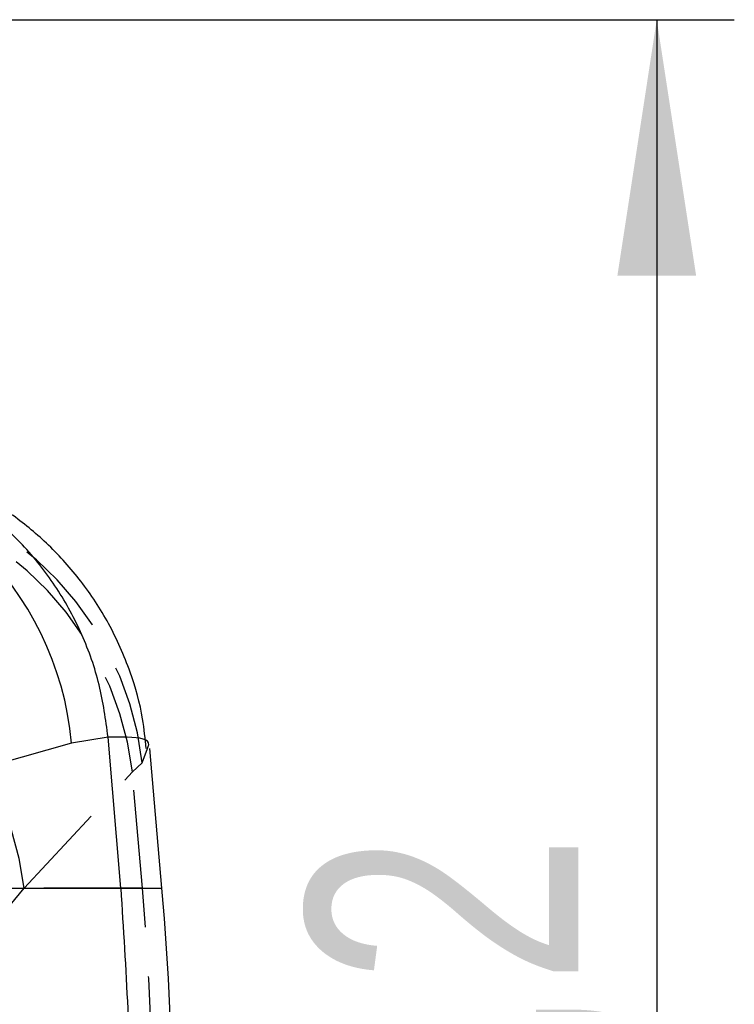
# Model space of a CAD drawing. Extents: x 67 to 774, y 19 to 566.
# Tile 26 of 44: x 329 to 348, y 293 to 319. Entities that reach past the tile are written whole.
import ezdxf

# ---------------------------------------------------------------- set-up
doc = ezdxf.new("R2010")
doc.units = 0
doc.header["$LTSCALE"] = 2
doc.linetypes.add('HIDDEN', pattern=[1.905, 1.27, -0.635])
doc.layers.get('0').update_dxf_attribs({"linetype": 'CONTINUOUS'})
doc.layers.add('FORMATO', color=179, linetype='CONTINUOUS')
doc.styles.add('SLDTEXTSTYLE0', font='TXT', dxfattribs={"width": 0.75})
doc.dimstyles.new('SLDDIMSTYLE2', dxfattribs={"dimtxt": 7, "dimasz": 6.604, "dimexe": 0, "dimexo": 0.0625, "dimgap": 1.75, "dimtad": 1, "dimdec": 3, "dimrnd": 1e-09, "dimzin": 12, "dimtxsty": 'SLDTEXTSTYLE0', "dimsah": 1, "dimcen": 0.09, "dimazin": 3, "dimtfac": 1, "dimtdec": 3, "dimtofl": 0, "dimtmove": 0, "dimatfit": 3, "dimtolj": 1, "dimtzin": 12})

# ---------------------------------------------------------------- blocks, each defined once
blk = doc.blocks.new('_D_7')
at = {"layer": 'FORMATO'}
for p, q in [((241.132, 318.789), (347.56, 318.789)), ((345.56, 318.789), (345.56, 261.589)), ((241.132, 261.589), (347.56, 261.589))]:
    blk.add_line(p, q, dxfattribs=at)
for points in [[(345.56, 318.789), (344.544, 312.185), (346.576, 312.185)], [(345.56, 261.589), (346.576, 268.193), (344.544, 268.193)]]:
    blk.add_solid(points, dxfattribs=at)
at = {"layer": 'FORMATO', "insert": (336.537, 284.138), "char_height": 7, "attachment_point": 1, "rotation": 90, "style": 'SLDTEXTSTYLE0'}
blk.add_mtext('57,2', dxfattribs=at)

msp = doc.modelspace()

# ---------------------------------------------------------------- linework, layer by layer
at = {"color": 8, "linetype": 'CONTINUOUS'}
for p, q in [((330.469828, 300.138226), (324.912866, 298.56638)), ((324.912866, 296.392318), (331.736855, 296.392318)), ((331.736855, 296.392318), (332.799016, 296.392318))]:
    msp.add_line(p, q, dxfattribs=at)
at = {"color": 7, "linetype": 'CONTINUOUS'}
for p, q in [((331.408547, 300.290985), (330.469828, 300.138226)), ((331.408713, 300.289067), (331.408547, 300.290985)), ((331.736855, 296.392318), (331.408713, 300.289067)), ((332.799016, 296.392318), (332.483338, 300.000524))]:
    msp.add_line(p, q, dxfattribs=at)
at = {"color": 7, "linetype": 'HIDDEN'}
for p, q in [((332.292387, 299.630273), (332.424404, 299.997796)), ((332.037656, 299.393875), (332.292387, 299.630273)), ((329.245238, 296.392318), (332.037656, 299.393875)), ((332.295882, 296.392318), (332.037656, 299.393875)), ((328.767884, 295.809954), (329.245238, 296.392318)), ((332.295882, 296.392318), (329.245238, 296.392318))]:
    msp.add_line(p, q, dxfattribs=at)
at = {"color": 7, "linetype": 'CONTINUOUS'}
for centre, radius, start, end in [((322.35662, 299.385094), 8.148089, 5.3034456, 86.8866984), ((261.817154, 290.182209), 71.253, 355, 5)]:
    msp.add_arc(centre, radius, start, end, dxfattribs=at)
at = {"color": 7, "linetype": 'HIDDEN'}
for centre, radius, start, end in [((324.117828, 298.687244), 8.228774, 6.5806397, 90.6038095), ((323.805482, 298.385612), 8.293689, 6.9827154, 89.6886482), ((321.013329, 295.384769), 8.293339, 6.9780397, 89.7215251), ((260.107457, 290.182209), 72.455049, 355.08315723, 4.91684277)]:
    msp.add_arc(centre, radius, start, end, dxfattribs=at)
at = {"color": 7, "linetype": 'CONTINUOUS'}
for points, knots in [([(331.408547, 300.290985), (331.346725, 300.74369), (331.223079, 301.649098), (330.765843, 302.944244), (330.117834, 304.143464), (329.284867, 305.215476), (328.28896, 306.124431), (327.162896, 306.851376), (325.9343, 307.368136), (324.785516, 307.633568), (324.009653, 307.697431), (323.67266, 307.700992), (323.627665, 307.701467)], [0, 0, 0, 0, 0.114058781, 0.228117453, 0.342175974, 0.456234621, 0.570295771, 0.684356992, 0.798421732, 0.912486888, 0.988315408, 1, 1, 1, 1]), ([(332.389115, 299.993232), (332.366173, 300.24937), (332.306386, 300.916888), (331.992925, 302.012604), (331.464704, 303.216321), (330.742756, 304.317937), (329.903975, 305.252001), (328.982076, 306.01808), (328.011823, 306.620034), (327.024265, 307.068694), (326.057963, 307.369209), (325.343091, 307.524251), (324.982676, 307.559141), (324.906198, 307.566544)], [0, 0, 0, 0, 0.06506998, 0.169578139, 0.284155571, 0.39358612, 0.49833351, 0.599241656, 0.696929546, 0.791782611, 0.884267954, 0.975442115, 1, 1, 1, 1]), ([(331.736855, 296.392318), (331.867342, 294.322282), (332.128315, 290.182209), (331.867342, 286.042137), (331.736855, 283.972101)], [0, 0, 0, 0, 0.4999999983, 1, 1, 1, 1])]:
    msp.add_open_spline(points, degree=3, knots=knots, dxfattribs=at)
at = {"color": 8, "linetype": 'CONTINUOUS'}
msp.add_open_spline([(332.424404, 299.997796), (332.439474, 300.031194), (332.529321, 300.23032), (332.127114, 300.295682), (331.579228, 300.290637), (331.408713, 300.289067)], degree=3, knots=[0, 0, 0, 0, 0.121887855, 0.726710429, 1, 1, 1, 1], dxfattribs=at)

# ---------------------------------------------------------------- dimensions: what is measured, and where the dimension line sits
at = {"layer": 'FORMATO'}
dim = msp.add_linear_dim(base=(345.560351, 261.589104), p1=(239.132216, 318.789104), p2=(239.132216, 261.589104), angle=90, dimstyle='SLDDIMSTYLE2', dxfattribs=at)
dim.commit()
dim.dimension.update_dxf_attribs({"geometry": '_D_7', "text_midpoint": (345.560351, 293.189363), "dimtype": 160})

doc.saveas('drawing.dxf')
